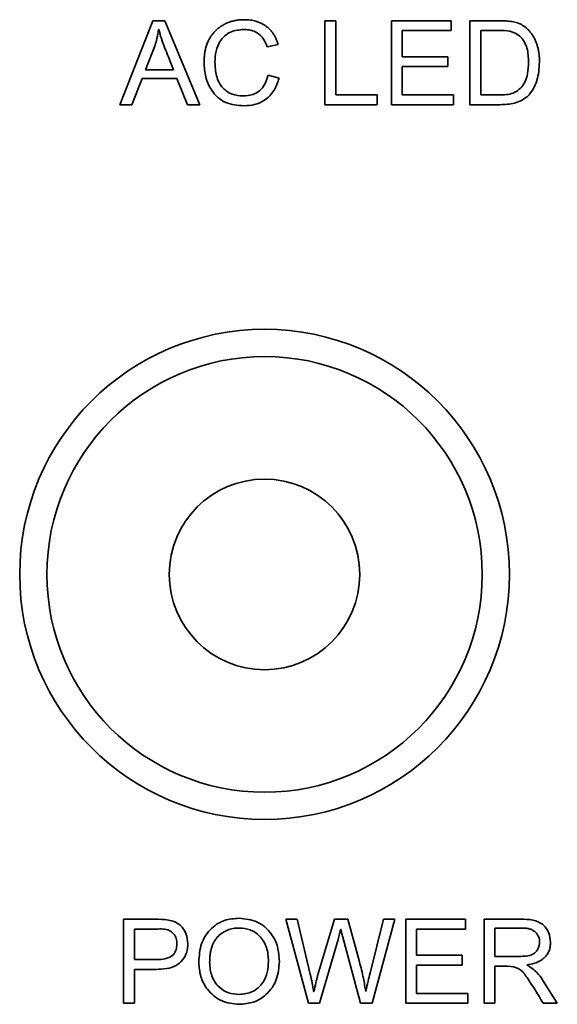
# Model space of a CAD drawing. Header units: millimetres. Extents: x 5 to 517, y 5 to 292.
# Tile 5 of 98: x 71.39 to 73.37, y 107.32 to 110.94. Entities that reach past the tile are written whole.
import ezdxf

# ---------------------------------------------------------------- set-up
doc = ezdxf.new("R2010")
doc.units = ezdxf.units.MM

msp = doc.modelspace()

# ---------------------------------------------------------------- linework, layer by layer
at = {"color": 7, "linetype": 'Continuous', "lineweight": 35}
for p, q in [((71.7628, 110.628), (71.8841, 110.9362)), ((71.8841, 110.9362), (71.9282, 110.9362)), ((71.9282, 110.9362), (72.057, 110.628)), ((72.5162, 110.9362), (72.5563, 110.9362)), ((72.5162, 110.628), (72.5162, 110.9362)), ((72.5563, 110.9362), (72.5563, 110.664)), ((72.7604, 110.9362), (72.9805, 110.9362)), ((72.7604, 110.628), (72.7604, 110.9362)), ((72.9805, 110.9362), (72.9805, 110.9002)), ((73.0486, 110.628), (73.0486, 110.9362)), ((73.0486, 110.9362), (73.1555, 110.9362)), ((71.9059, 110.904), (71.905, 110.904)), ((72.8004, 110.9002), (72.8004, 110.8041)), ((72.9805, 110.9002), (72.8004, 110.9002)), ((73.0886, 110.9002), (73.0886, 110.664)), ((73.1549, 110.9002), (73.0886, 110.9002)), ((71.892, 110.8462), (71.8564, 110.7561)), ((72.3441, 110.8496), (72.3041, 110.8401)), ((72.8004, 110.8041), (72.9685, 110.8041)), ((72.9685, 110.8041), (72.9685, 110.7681)), ((72.8004, 110.7681), (72.8004, 110.664)), ((72.9685, 110.7681), (72.8004, 110.7681)), ((71.8564, 110.7561), (71.9595, 110.7561)), ((72.3081, 110.7361), (72.3481, 110.7259)), ((71.8439, 110.7241), (71.8061, 110.628)), ((71.9723, 110.7241), (71.8439, 110.7241)), ((72.0105, 110.628), (71.9723, 110.7241)), ((72.5563, 110.664), (72.7084, 110.664)), ((72.7084, 110.664), (72.7084, 110.628)), ((72.8004, 110.664), (72.9886, 110.664)), ((72.9886, 110.664), (72.9886, 110.628)), ((73.0886, 110.664), (73.1562, 110.664)), ((71.8061, 110.628), (71.7628, 110.628)), ((72.057, 110.628), (72.0105, 110.628)), ((72.7084, 110.628), (72.5162, 110.628)), ((72.9886, 110.628), (72.7604, 110.628)), ((73.1602, 110.628), (73.0486, 110.628)), ((71.7763, 107.328), (71.7763, 107.6362)), ((71.7763, 107.6362), (71.8931, 107.6362)), ((72.3727, 107.6362), (72.4144, 107.6362)), ((72.4553, 107.328), (72.3727, 107.6362)), ((72.4144, 107.6362), (72.4622, 107.4341)), ((72.4894, 107.4284), (72.5508, 107.6362)), ((72.5508, 107.6362), (72.6005, 107.6362)), ((72.6005, 107.6362), (72.643, 107.4805)), ((72.6819, 107.4383), (72.7317, 107.6362)), ((72.7729, 107.6362), (72.6892, 107.328)), ((72.7317, 107.6362), (72.7729, 107.6362)), ((72.813, 107.6362), (73.0331, 107.6362)), ((72.813, 107.328), (72.813, 107.6362)), ((73.0331, 107.6362), (73.0331, 107.6002)), ((73.1011, 107.6362), (73.2365, 107.6362)), ((73.1011, 107.328), (73.1011, 107.6362)), ((71.8163, 107.6002), (71.8163, 107.4881)), ((71.8969, 107.6002), (71.8163, 107.6002)), ((72.5739, 107.599), (72.565, 107.5625)), ((72.5748, 107.599), (72.5739, 107.599)), ((72.853, 107.6002), (72.853, 107.5041)), ((73.0331, 107.6002), (72.853, 107.6002)), ((73.1412, 107.6042), (73.1412, 107.5001)), ((73.239, 107.6042), (73.1412, 107.6042)), ((72.565, 107.5625), (72.4967, 107.328)), ((72.6468, 107.328), (72.5814, 107.5707)), ((71.8163, 107.4881), (71.8977, 107.4881)), ((72.853, 107.5041), (73.0211, 107.5041)), ((73.0211, 107.5041), (73.0211, 107.4681)), ((73.1412, 107.5001), (73.229, 107.5001)), ((71.8163, 107.4521), (71.8163, 107.328)), ((71.8959, 107.4521), (71.8163, 107.4521)), ((72.853, 107.4681), (72.853, 107.364)), ((73.0211, 107.4681), (72.853, 107.4681)), ((73.1412, 107.4641), (73.1412, 107.328)), ((73.1878, 107.4641), (73.1412, 107.4641)), ((73.2589, 107.4689), (73.2589, 107.4681)), ((73.3169, 107.4119), (73.3703, 107.328)), ((72.4747, 107.3713), (72.4756, 107.3713)), ((72.666, 107.3713), (72.6669, 107.3713)), ((72.853, 107.364), (73.0411, 107.364)), ((73.0411, 107.364), (73.0411, 107.328)), ((71.8163, 107.328), (71.7763, 107.328)), ((72.4967, 107.328), (72.4553, 107.328)), ((72.6892, 107.328), (72.6468, 107.328)), ((73.0411, 107.328), (72.813, 107.328)), ((73.1412, 107.328), (73.1011, 107.328)), ((73.3703, 107.328), (73.3185, 107.328))]:
    msp.add_line(p, q, dxfattribs=at)
for radius in [0.9, 0.8, 0.35]:
    msp.add_circle((72.2943, 108.903), radius, dxfattribs=at)
for points, knots in [([(72.072, 110.7842), (72.0721, 110.7901), (72.0723, 110.8017), (72.0743, 110.8186), (72.0775, 110.8345), (72.0821, 110.8494), (72.0879, 110.8633), (72.095, 110.8762), (72.1035, 110.8881), (72.1132, 110.899), (72.124, 110.9086), (72.1354, 110.9172), (72.1478, 110.9242), (72.1608, 110.9302), (72.1746, 110.9346), (72.1891, 110.9379), (72.2043, 110.9399), (72.2147, 110.9401), (72.2201, 110.9402)], [0, 0, 0, 0, 0.073481, 0.143253, 0.209806, 0.273705, 0.335487, 0.395927, 0.455984, 0.515835, 0.575495, 0.634091, 0.692387, 0.750966, 0.810367, 0.871378, 0.934244, 1, 1, 1, 1]), ([(72.2201, 110.9402), (72.2238, 110.9401), (72.2312, 110.94), (72.2421, 110.9389), (72.2525, 110.9371), (72.2626, 110.9346), (72.2722, 110.9313), (72.2814, 110.9273), (72.2902, 110.9226), (72.2986, 110.9173), (72.3064, 110.9112), (72.3137, 110.9044), (72.3203, 110.8969), (72.3263, 110.8888), (72.3317, 110.8799), (72.3366, 110.8705), (72.3408, 110.8603), (72.343, 110.8532), (72.3441, 110.8496)], [0, 0, 0, 0, 0.0678005, 0.1332419, 0.1970517, 0.2591392, 0.3199734, 0.3803305, 0.4401214, 0.5000626, 0.5596267, 0.619293, 0.6792874, 0.7401251, 0.8019793, 0.8657891, 0.9317858, 0.9999923, 0.9999923, 0.9999923, 0.9999923]), ([(73.1555, 110.9362), (73.1601, 110.9362), (73.1688, 110.9361), (73.1814, 110.9356), (73.193, 110.9346), (73.2038, 110.9335), (73.214, 110.9315), (73.2239, 110.9286), (73.2335, 110.9245), (73.2428, 110.9196), (73.2518, 110.9136), (73.2602, 110.9064), (73.2681, 110.8983), (73.2752, 110.8891), (73.2818, 110.8791), (73.2876, 110.8683), (73.2927, 110.8568), (73.2971, 110.8444), (73.3006, 110.8311), (73.303, 110.8165), (73.3045, 110.8006), (73.3047, 110.7895), (73.3048, 110.7838)], [0.0000042, 0.0000042, 0.0000042, 0.0000042, 0.0551941, 0.1066083, 0.1538131, 0.1973468, 0.2387957, 0.2804758, 0.3226549, 0.3658903, 0.4096943, 0.454274, 0.500141, 0.5474081, 0.5960802, 0.6458093, 0.696939, 0.7495459, 0.8053124, 0.865144, 0.9300307, 1, 1, 1, 1]), ([(71.905, 110.904), (71.9031, 110.8931), (71.8998, 110.8736), (71.8943, 110.8546), (71.892, 110.8462)], [0, 0, 0, 0, 0.560006, 1, 1, 1, 1]), ([(71.9595, 110.7561), (71.9529, 110.7727), (71.942, 110.8), (71.9272, 110.8381), (71.9142, 110.8703), (71.9086, 110.8928), (71.9059, 110.904)], [0, 0, 0, 0, 0.340018, 0.56004, 0.780015, 1, 1, 1, 1]), ([(72.2187, 110.9042), (72.2015, 110.9028), (72.1671, 110.9), (72.1303, 110.8657), (72.1141, 110.8247), (72.1127, 110.798), (72.112, 110.7846)], [0, 0, 0, 0, 0.280008, 0.558179, 0.778807, 1, 1, 1, 1]), ([(72.3041, 110.8401), (72.3001, 110.8502), (72.2921, 110.8703), (72.27, 110.8919), (72.2441, 110.9028), (72.2272, 110.9037), (72.2187, 110.9042)], [0, 0, 0, 0, 0.280303, 0.559546, 0.779586, 1, 1, 1, 1]), ([(73.2647, 110.7847), (73.264, 110.802), (73.2626, 110.8365), (73.2381, 110.8814), (73.1958, 110.9007), (73.1686, 110.9004), (73.1549, 110.9002)], [0, 0, 0, 0, 0.28109, 0.559677, 0.77878, 1, 1, 1, 1]), ([(72.2189, 110.624), (72.1955, 110.6255), (72.1489, 110.6286), (72.099, 110.6749), (72.0755, 110.7298), (72.0732, 110.766), (72.072, 110.7842)], [0, 0, 0, 0, 0.280263, 0.557959, 0.778828, 1, 1, 1, 1]), ([(72.112, 110.7846), (72.1127, 110.7675), (72.1143, 110.7334), (72.1364, 110.6892), (72.1741, 110.6636), (72.201, 110.6612), (72.2145, 110.66)], [0, 0, 0, 0, 0.281082, 0.559939, 0.779718, 1, 1, 1, 1]), ([(73.1562, 110.664), (73.1742, 110.6641), (73.2098, 110.6644), (73.261, 110.7098), (73.2633, 110.7562), (73.2647, 110.7847)], [0, 0, 0, 0, 0.281954, 0.55964, 1, 1, 1, 1]), ([(73.3048, 110.7838), (73.3032, 110.7611), (73.3, 110.716), (73.2682, 110.6572), (73.2137, 110.6305), (73.178, 110.6288), (73.1602, 110.628)], [0, 0, 0, 0, 0.280766, 0.55982, 0.779142, 1, 1, 1, 1]), ([(72.2145, 110.66), (72.2268, 110.6609), (72.2514, 110.6625), (72.2908, 110.6869), (72.3016, 110.7174), (72.3081, 110.7361)], [0, 0, 0, 0, 0.28133, 0.561255, 1, 1, 1, 1]), ([(72.3481, 110.7259), (72.3428, 110.7099), (72.3322, 110.6781), (72.2982, 110.6442), (72.2583, 110.6265), (72.2321, 110.6248), (72.2189, 110.624)], [0, 0, 0, 0, 0.28025, 0.559427, 0.77958, 1, 1, 1, 1]), ([(71.8931, 107.6362), (71.9091, 107.6363), (71.9409, 107.6364), (71.9845, 107.62), (72.0086, 107.5843), (72.0111, 107.5592), (72.0124, 107.5467)], [0, 0, 0, 0, 0.281767, 0.56033, 0.779654, 1, 1, 1, 1]), ([(72.0525, 107.4783), (72.0541, 107.5016), (72.0572, 107.548), (72.0942, 107.6039), (72.1462, 107.6359), (72.1826, 107.6388), (72.2009, 107.6402)], [0, 0, 0, 0, 0.280519, 0.559569, 0.77955, 1, 1, 1, 1]), ([(72.2009, 107.6402), (72.2238, 107.6377), (72.2695, 107.6328), (72.3195, 107.5888), (72.3454, 107.5354), (72.3476, 107.4996), (72.3487, 107.4817)], [0, 0, 0, 0, 0.279616, 0.558842, 0.779159, 1, 1, 1, 1]), ([(73.2365, 107.6362), (73.2512, 107.6362), (73.2805, 107.6361), (73.3199, 107.6194), (73.3416, 107.5865), (73.3441, 107.5635), (73.3453, 107.552)], [0, 0, 0, 0, 0.281776, 0.559845, 0.779624, 1, 1, 1, 1]), ([(71.9724, 107.5454), (71.9718, 107.5522), (71.9707, 107.5656), (71.9607, 107.5837), (71.9367, 107.6021), (71.9133, 107.601), (71.8969, 107.6002)], [0, 0, 0, 0, 0.186955, 0.37378, 0.559693, 1, 1, 1, 1]), ([(72.2013, 107.6042), (72.1974, 107.6041), (72.1898, 107.6039), (72.1787, 107.6024), (72.1681, 107.6), (72.158, 107.5966), (72.1485, 107.5921), (72.1394, 107.5868), (72.1309, 107.5804), (72.1229, 107.5731), (72.1157, 107.5648), (72.1095, 107.5554), (72.1041, 107.5449), (72.1, 107.5334), (72.0965, 107.5209), (72.0942, 107.5073), (72.0928, 107.4928), (72.0926, 107.4827), (72.0925, 107.4775)], [0, 0, 0, 0, 0.0614948, 0.1204515, 0.1777413, 0.2335199, 0.2889346, 0.3441678, 0.3998583, 0.4568962, 0.5149728, 0.5740626, 0.6356646, 0.7001499, 0.768259, 0.840702, 0.91771, 0.9999934, 0.9999934, 0.9999934, 0.9999934]), ([(72.3086, 107.4817), (72.3076, 107.4989), (72.3057, 107.5333), (72.2797, 107.5755), (72.2418, 107.6005), (72.2148, 107.603), (72.2013, 107.6042)], [0, 0, 0, 0, 0.280778, 0.5597289, 0.7797367, 1, 1, 1, 1]), ([(72.5814, 107.5707), (72.5799, 107.5759), (72.5774, 107.5853), (72.5756, 107.5948), (72.5748, 107.599)], [0, 0, 0, 0, 0.56002, 1, 1, 1, 1]), ([(73.3053, 107.5526), (73.3052, 107.5543), (73.3051, 107.5578), (73.3045, 107.5629), (73.3031, 107.5678), (73.3015, 107.5725), (73.2993, 107.577), (73.2967, 107.5813), (73.2934, 107.5853), (73.2899, 107.5892), (73.2856, 107.5927), (73.2808, 107.5958), (73.2754, 107.5984), (73.2693, 107.6006), (73.2626, 107.6022), (73.2553, 107.6034), (73.2473, 107.604), (73.2418, 107.6041), (73.239, 107.6042)], [0.0000123, 0.0000123, 0.0000123, 0.0000123, 0.0553033, 0.1097118, 0.1620294, 0.2144501, 0.2662193, 0.3196856, 0.3730953, 0.4289279, 0.4863527, 0.5458199, 0.6093516, 0.6763263, 0.7487401, 0.8266904, 0.9098666, 0.9999861, 0.9999861, 0.9999861, 0.9999861]), ([(72.0124, 107.5467), (72.0117, 107.536), (72.0102, 107.5147), (71.9949, 107.4858), (71.9584, 107.4553), (71.9217, 107.4534), (71.8959, 107.4521)], [0, 0, 0, 0, 0.187397, 0.374351, 0.56114, 1, 1, 1, 1]), ([(73.229, 107.5001), (73.2473, 107.5001), (73.2702, 107.5002), (73.2915, 107.5162), (73.3021, 107.5305), (73.304, 107.5438), (73.3053, 107.5526)], [0, 0, 0, 0, 0.499326, 0.624982, 0.750678, 1, 1, 1, 1]), ([(73.3453, 107.552), (73.3453, 107.5491), (73.3452, 107.5436), (73.344, 107.5354), (73.3424, 107.5277), (73.3399, 107.5205), (73.3369, 107.5136), (73.333, 107.5072), (73.3286, 107.5012), (73.3233, 107.4957), (73.3175, 107.4906), (73.311, 107.486), (73.3038, 107.482), (73.2961, 107.4783), (73.2877, 107.4752), (73.2787, 107.4726), (73.269, 107.4704), (73.2624, 107.4694), (73.2589, 107.4689)], [0, 0, 0, 0, 0.0640123, 0.1252134, 0.1844453, 0.2415627, 0.2977742, 0.353676, 0.4098383, 0.4667364, 0.5247454, 0.5841265, 0.6458514, 0.7098153, 0.7770884, 0.8476425, 0.9218224, 0.9999939, 0.9999939, 0.9999939, 0.9999939]), ([(71.8977, 107.4881), (71.9078, 107.4885), (71.9277, 107.4893), (71.9547, 107.4998), (71.9707, 107.5217), (71.9718, 107.5375), (71.9724, 107.5454)], [0, 0, 0, 0, 0.281246, 0.560702, 0.779772, 1, 1, 1, 1]), ([(72.2009, 107.324), (72.1783, 107.3263), (72.1331, 107.3308), (72.084, 107.3738), (72.0565, 107.4254), (72.0538, 107.4607), (72.0525, 107.4783)], [0, 0, 0, 0, 0.279715, 0.558919, 0.779319, 1, 1, 1, 1]), ([(72.0925, 107.4775), (72.0938, 107.4607), (72.0964, 107.4271), (72.1234, 107.3869), (72.1608, 107.3633), (72.1872, 107.3611), (72.2004, 107.36)], [0, 0, 0, 0, 0.280382, 0.55972, 0.77967, 1, 1, 1, 1]), ([(72.2004, 107.36), (72.2177, 107.3619), (72.2522, 107.3657), (72.2892, 107.4), (72.3064, 107.4412), (72.3079, 107.4682), (72.3086, 107.4817)], [0, 0, 0, 0, 0.2795, 0.558442, 0.778923, 1, 1, 1, 1]), ([(72.3487, 107.4817), (72.3469, 107.4588), (72.3433, 107.4133), (72.3054, 107.3596), (72.2545, 107.3283), (72.2188, 107.3254), (72.2009, 107.324)], [0, 0, 0, 0, 0.280315, 0.559553, 0.779581, 1, 1, 1, 1]), ([(72.643, 107.4805), (72.6482, 107.4603), (72.6577, 107.4243), (72.6635, 107.3875), (72.666, 107.3713)], [0, 0, 0, 0, 0.559998, 1, 1, 1, 1]), ([(72.6669, 107.3713), (72.6694, 107.3838), (72.6739, 107.4063), (72.6795, 107.4285), (72.6819, 107.4383)], [0, 0, 0, 0, 0.559942, 1, 1, 1, 1]), ([(73.3185, 107.328), (73.2996, 107.3591), (73.2733, 107.4023), (73.2327, 107.4593), (73.2027, 107.4625), (73.1878, 107.4641)], [0, 0, 0, 0, 0.562722, 0.782974, 1, 1, 1, 1]), ([(73.2589, 107.4681), (73.2719, 107.4598), (73.2951, 107.4449), (73.3102, 107.422), (73.3169, 107.4119)], [0, 0, 0, 0, 0.558588, 1, 1, 1, 1]), ([(72.4622, 107.4341), (72.4648, 107.4232), (72.4695, 107.4039), (72.4728, 107.3843), (72.4743, 107.3756)], [0, 0, 0, 0, 0.559982, 1, 1, 1, 1]), ([(72.4756, 107.3713), (72.478, 107.382), (72.4822, 107.4011), (72.4872, 107.4201), (72.4894, 107.4284)], [0, 0, 0, 0, 0.559986, 1, 1, 1, 1]), ([(72.4743, 107.3756), (72.4744, 107.3748), (72.4746, 107.3734), (72.4747, 107.3719), (72.4747, 107.3713)], [0, 0, 0, 0, 0.559043, 1, 1, 1, 1])]:
    msp.add_open_spline(points, degree=3, knots=knots, dxfattribs=at)

doc.saveas('drawing.dxf')
